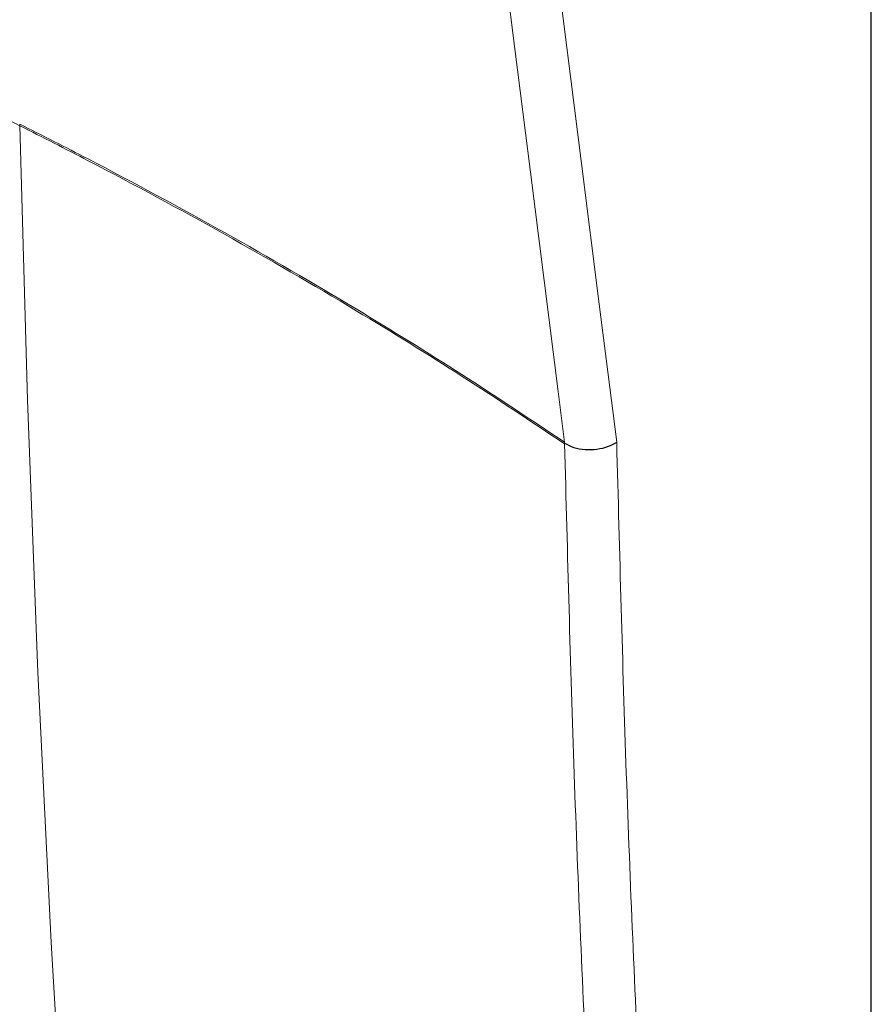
# Paper-space layout 'Blatt2' of a CAD drawing. Header units: millimetres. Extents: x 5 to 418, y 2 to 292.
# Tile 7 of 54: x 122 to 150, y 139 to 171. Entities that reach past the tile are written whole.
import ezdxf

# ---------------------------------------------------------------- set-up
doc = ezdxf.new("R2010")
doc.units = ezdxf.units.MM

psp = doc.layouts.new('Blatt2')

# ---------------------------------------------------------------- linework, layer by layer
at = {"color": 7, "linetype": 'Continuous', "lineweight": 18}
for p, q in [((150.136, 99.473), (150.136, 206.778)), ((122.416, 167.386), (122.416, 167.387)), ((140.163, 157.05), (140.16, 157.078)), ((140.164, 157.022), (140.163, 157.05))]:
    psp.add_line(p, q, dxfattribs=at)
at = {"color": 7, "linetype": 'Continuous', "lineweight": 25}
psp.add_line((150.156, 99.501), (150.156, 206.806), dxfattribs=at)
at = {"color": 7, "linetype": 'Continuous', "lineweight": 18, "flags": 128}
for points in [[(140.16, 157.078), (139.942, 158.815), (139.052, 165.874), (138.47, 170.491), (137.953, 174.598), (137.914, 174.909)], [(139.637, 174.726), (139.644, 174.672), (140.717, 166.161), (141.295, 161.57), (141.862, 157.077)], [(122.416, 167.386), (122.663, 158.458), (123.003, 149.587), (123.436, 140.776), (123.963, 132.025), (124.583, 123.336), (125.296, 114.71), (126.103, 106.148), (127.002, 97.651), (127.995, 89.222)]]:
    psp.add_lwpolyline(points, dxfattribs=at)
at = {"color": 7, "linetype": 'Continuous', "lineweight": 18}
for start, end in [(1.1008, 6.4986), (1.0991, 6.4968)]:
    psp.add_arc((121.823, 167.375), 0.593, start, end, dxfattribs=at)
for points, knots in [([(122.416, 167.387), (122.03, 167.581), (121.434, 167.88), (120.84, 168.182), (120.63, 168.289)], [0, 0, 0, 0, 0.646852, 1, 1, 1, 1]), ([(122.413, 167.442), (123.157, 167.065), (125.424, 165.915), (129.107, 163.923), (133.157, 161.572), (136.847, 159.291), (139.056, 157.816), (140.16, 157.078)], [0, 0, 0, 0, 0.117651, 0.3582, 0.59907, 0.799442, 1, 1, 1, 1]), ([(140.164, 157.022), (139.06, 157.76), (136.852, 159.235), (133.163, 161.515), (129.113, 163.867), (125.425, 165.856), (123.165, 167.011), (122.416, 167.386), (122.416, 167.386)], [0, 0, 0, 0, 0.200453, 0.400907, 0.641626, 0.882344, 0.999999, 1, 1, 1, 1]), ([(145.833, 78.798), (145.268, 83.511), (144.289, 91.679), (143.143, 103.474), (142.253, 114.078), (141.508, 124.777), (140.911, 135.501), (140.449, 146.242), (140.259, 153.429), (140.164, 157.022)], [0, 0, 0, 0, 0.186151, 0.322641, 0.45913, 0.595577, 0.732024, 0.866012, 1, 1, 1, 1]), ([(141.862, 157.077), (141.956, 153.475), (142.146, 146.27), (142.609, 135.516), (143.205, 124.792), (143.95, 114.107), (144.839, 103.515), (145.984, 91.736), (146.961, 83.578), (147.525, 78.871)], [0, 0, 0, 0, 0.134348, 0.268696, 0.405009, 0.541322, 0.677677, 0.814032, 1, 1, 1, 1])]:
    psp.add_open_spline(points, degree=3, knots=knots, dxfattribs=at)
at = {"color": 7, "linetype": 'Continuous', "lineweight": 25}
psp.add_open_spline([(140.164, 157.051), (140.259, 156.998), (140.448, 156.893), (140.826, 156.826), (141.223, 156.838), (141.58, 156.926), (141.779, 157.024), (141.859, 157.075), (141.862, 157.077)], degree=3, knots=[0, 0, 0, 0, 0.206016, 0.4120283, 0.6181532, 0.82455, 0.9936605, 1, 1, 1, 1], dxfattribs=at)

doc.saveas('drawing.dxf')
